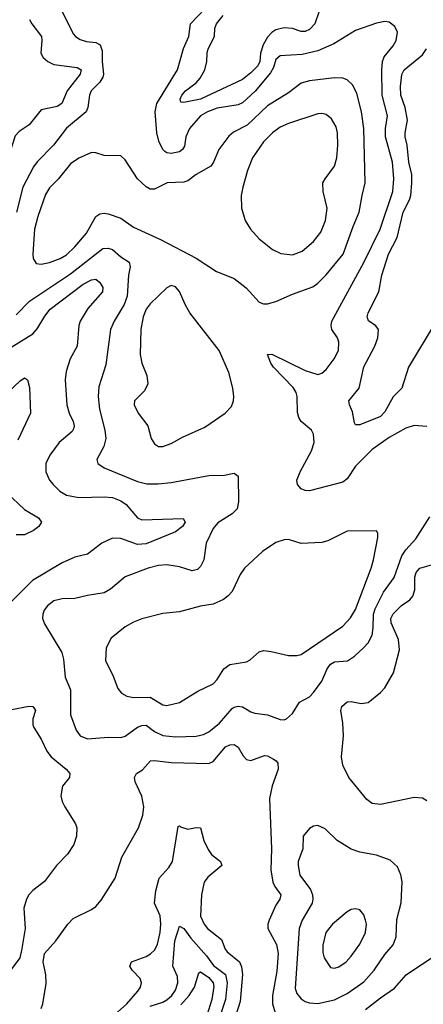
# Model space of a CAD drawing. Header units: inches. Extents: x 1682530 to 1839546, y 640742 to 791647.
# Tile 140 of 256: x 1730267 to 1732194, y 674447 to 679150. Entities that reach past the tile are written whole.
import ezdxf

# ---------------------------------------------------------------- set-up
doc = ezdxf.new("R2010")
doc.units = ezdxf.units.IN
doc.header["$MEASUREMENT"] = 0
doc.layers.add('B7637', color=7, linetype='Continuous')

msp = doc.modelspace()

# ---------------------------------------------------------------- linework, layer by layer
at = {"layer": 'B7637', "color": 5}
for points, elevation in [([(1730448.7, 679230), (1730522.6, 679082.6), (1730532.9, 679070), (1730555.6, 679055.6), (1730586.4, 679046.4), (1730630, 679041.2), (1730651.7, 679030), (1730660.4, 679000.4), (1730660.3, 678950), (1730667.4, 678890), (1730664.6, 678875.4), (1730649.3, 678850.7), (1730608.8, 678810), (1730599.8, 678790), (1730592.9, 678730), (1730585, 678710), (1730490, 678631.5), (1730428.6, 678550), (1730350, 678471.6), (1730332.4, 678447.6), (1730281.9, 678350), (1730252.4, 678230)], 840), ([(1732210, 677207.4), (1732150, 677211.1), (1732110, 677199.7), (1732030, 677155.1), (1731950, 677096.8), (1731870, 677016.8), (1731830, 676957.7), (1731810, 676940.4), (1731650, 676899.7), (1731630, 676900.5), (1731610, 676909.6), (1731593.6, 676930), (1731589.7, 676950), (1731606.3, 676990), (1731660.3, 677090), (1731671.9, 677130), (1731669.7, 677169.7), (1731659.6, 677190), (1731611.2, 677230), (1731599.3, 677250), (1731593.8, 677273.8), (1731592.1, 677350), (1731587.1, 677370), (1731572.5, 677392.5), (1731479.3, 677490), (1731465.8, 677510), (1731449.6, 677550), (1731470, 677552), (1731630, 677474), (1731690, 677455.8), (1731710, 677462.4), (1731730, 677479.5), (1731767.6, 677530), (1731788.7, 677570), (1731790.8, 677610), (1731783.5, 677630), (1731757.7, 677670), (1731753.3, 677690), (1731757.6, 677710), (1731909.5, 677990.5), (1731987.2, 678150), (1732048.9, 678330), (1732052.4, 678390), (1732047.3, 678470), (1732013, 678590), (1732012.6, 678630), (1732022.8, 678690), (1731997.1, 678790), (1731995.6, 678910), (1731998.8, 678950), (1732007.2, 678972.8), (1732050, 679024.9), (1732064.4, 679050), (1732070.9, 679090), (1732058, 679118), (1732030, 679138), (1732010, 679140.5), (1731970, 679133.5), (1731870, 679097.7), (1731765.8, 679034.2), (1731690, 679000.6), (1731616.1, 678983.9), (1731510, 678977.1), (1731490, 678958.9), (1731478.3, 678921.7), (1731464.2, 678895.8), (1731391.6, 678808.4), (1731330, 678752.2), (1731310, 678742.5), (1731210, 678726.7), (1731163.2, 678710), (1731129.3, 678690), (1731077.4, 678630), (1731060.5, 678590), (1731053.8, 678546.2), (1731044.7, 678530), (1731030, 678519.4), (1730990, 678511.1), (1730970, 678513.3), (1730959.8, 678519.8), (1730949.5, 678529.5), (1730930.4, 678570), (1730920.9, 678610), (1730914.2, 678710), (1730921.3, 678750), (1731019.9, 678910), (1731048.4, 679011.6), (1731073.7, 679070), (1731083.1, 679130), (1731150, 679202.4)], 840), ([(1731696, 679190), (1731676.6, 679130), (1731650, 679102.2), (1731630, 679093.6), (1731610, 679093.2), (1731570, 679107.4), (1731530, 679111.2), (1731490, 679101.5), (1731470, 679088.5), (1731450, 679066.2), (1731429.8, 679030.2), (1731416.8, 678990), (1731412.6, 678950), (1731403.8, 678930), (1731370, 678895.7), (1731330, 678864.8), (1731130, 678770.3), (1731050, 678753.5), (1731035.6, 678755.6), (1731032.7, 678770), (1731041.6, 678790), (1731057.9, 678810), (1731110, 678848.9), (1731128.7, 678870), (1731151.5, 678910), (1731160.5, 678950), (1731161.4, 678990), (1731166.2, 679010), (1731196.7, 679070), (1731199, 679110), (1731206.5, 679130), (1731239, 679170)], 820), ([(1730314.5, 679150), (1730324.5, 679130), (1730371, 679070), (1730373.4, 679050), (1730367.1, 678990), (1730379.1, 678970), (1730400.8, 678950), (1730430, 678935), (1730542, 678922), (1730560.2, 678910), (1730556.1, 678890), (1730493.4, 678810), (1730468.4, 678750), (1730445.3, 678734.7), (1730370, 678718.7), (1730311.9, 678648.1), (1730264.2, 678615.8), (1730245.6, 678594.4), (1730217.8, 678510), (1730152, 678390), (1730136.6, 678310), (1730123.5, 678276.5), (1730011.3, 678148.7), (1730000, 678128.8)], 820), ([(1732245.2, 677694.8), (1732123.4, 677490), (1732090.9, 677390), (1732050, 677349), (1732010, 677276.3), (1731990, 677255.3), (1731890, 677215), (1731870, 677215.6), (1731864.9, 677225), (1731856.4, 677276.4), (1731840.9, 677310), (1731838.5, 677330), (1731887.4, 677390), (1731910, 677491.8), (1731962.2, 677590), (1731976.8, 677630), (1731979.8, 677670), (1731967.4, 677687.4), (1731931.4, 677711.4), (1731926.3, 677730), (1731929.8, 677749.9), (1731981.5, 677850), (1731995.7, 677930), (1732026.9, 678030), (1732068.5, 678110), (1732096.7, 678230), (1732127.9, 678290), (1732133.5, 678310), (1732139.4, 678370), (1732138.1, 678410), (1732124.9, 678470), (1732117.2, 678550), (1732106.9, 678590), (1732106.4, 678610), (1732118.4, 678670), (1732107.7, 678730), (1732086.6, 678790), (1732084.6, 678830), (1732091.9, 678888.1), (1732101.7, 678910), (1732190, 678981.3), (1732208.1, 679010)], 820), ([(1730250, 677739.5), (1730314.4, 677805.6), (1730510, 677935.9), (1730663.5, 678056.5), (1730690, 678059), (1730710, 678052), (1730750, 678017.8), (1730790, 677991.5), (1730793.9, 677970), (1730786.2, 677930), (1730779.5, 677830), (1730766.1, 677790), (1730718, 677710), (1730701, 677670), (1730678.1, 677501.9), (1730644.3, 677395.7), (1730642, 677350), (1730647.8, 677290), (1730673.5, 677190), (1730678.2, 677150), (1730669.2, 677110.8), (1730635.5, 677050), (1730640.7, 677030), (1730670.8, 677010), (1730830, 676944.6), (1730873.1, 676933.1), (1730927.7, 676932.3), (1730990, 676939), (1731170, 676972.5), (1731244.9, 676975.1), (1731283.1, 676983.1), (1731290, 676983.7), (1731310.2, 676970.2), (1731312.1, 676847.9), (1731305.8, 676814.2), (1731282, 676790), (1731212.9, 676747.1), (1731190, 676720.4), (1731157.7, 676650), (1731145.5, 676570), (1731130, 676538.3), (1731115.8, 676524.2), (1731090, 676518), (1731030, 676537.1), (1730970, 676545.8), (1730930, 676542.8), (1730880.7, 676530), (1730770, 676488.3), (1730700.3, 676430), (1730670, 676413.1), (1730590, 676400.4), (1730530, 676385.1), (1730470, 676384.5), (1730430, 676375), (1730399, 676350), (1730384.4, 676330), (1730376.9, 676310), (1730376, 676290), (1730384.7, 676264.7), (1730468.1, 676128.1), (1730475.5, 676095.5), (1730483.6, 676010), (1730508.7, 675948.7), (1730510.2, 675830), (1730537, 675757), (1730554.9, 675730), (1730590, 675715.6), (1730690, 675723.9), (1730750, 675721.1), (1730770, 675727.5), (1730830, 675770.8), (1730850, 675779.4), (1730870, 675779.8), (1730910.2, 675750), (1730950, 675731.4), (1731010, 675724.6), (1731110, 675727.5), (1731144.2, 675735.8), (1731170, 675749.3), (1731220.3, 675790), (1731280.5, 675859.5), (1731290, 675866.8), (1731310, 675871.7), (1731330, 675867.7), (1731370, 675843.8), (1731390, 675837.5), (1731450, 675830.2), (1731510, 675807.1), (1731530, 675805.8), (1731540.9, 675810), (1731570, 675836.4), (1731602.4, 675890), (1731650, 675915.5), (1731670, 675935.8), (1731709.9, 675990), (1731735.2, 676050), (1731750, 676071.9), (1731770, 676083), (1731831.5, 676088.5), (1731865.6, 676110), (1731908.7, 676150), (1731930, 676173.1), (1731949.3, 676210.7), (1731955, 676245), (1731955.9, 676310), (1731963.7, 676336.3), (1732004.3, 676415.7), (1732054.4, 676485.6), (1732091.6, 676590), (1732110, 676618.5), (1732157.3, 676670), (1732225, 676775)], 840), ([(1730230, 677587.5), (1730329.1, 677650), (1730350, 677673.2), (1730386.4, 677733.6), (1730413.1, 677766.9), (1730570, 677886.3), (1730610, 677908), (1730630, 677910.2), (1730650, 677894.3), (1730663.2, 677870), (1730662.3, 677850), (1730592.3, 677770), (1730555.9, 677710), (1730550, 677689.2), (1730541.4, 677590), (1730507.3, 677530), (1730489.2, 677470), (1730484.8, 677430), (1730492.7, 677310), (1730502.8, 677270), (1730522.8, 677230), (1730527.5, 677210), (1730524.4, 677195.6), (1730516.8, 677183.2), (1730454.8, 677130), (1730410.9, 677070), (1730392.1, 677030), (1730391.3, 676990), (1730410, 676950.2), (1730426.9, 676930), (1730458.6, 676898.6), (1730490, 676878.7), (1730550, 676867.2), (1730670, 676870.5), (1730710, 676867.6), (1730750, 676852.5), (1730775, 676835), (1730830, 676770.2), (1730850, 676761.1), (1731048, 676768), (1731057, 676750), (1731044.9, 676730), (1731010, 676703.1), (1730870, 676647.3), (1730830, 676642.7), (1730750, 676672.5), (1730710, 676673.9), (1730658.9, 676650), (1730590, 676597), (1730530, 676583.4), (1730470, 676555.8), (1730328.1, 676471.9), (1730165, 676310)], 820), ([(1730210, 677369.1), (1730270, 677425.5), (1730290, 677438.8), (1730304.2, 677430), (1730313.3, 677393.3), (1730319.2, 677270), (1730258.4, 677141.6)], 780), ([(1730205, 676890), (1730290.1, 676810.1), (1730357.2, 676770), (1730371.1, 676750), (1730357.8, 676730), (1730332.4, 676710), (1730290.1, 676689.9), (1730250, 676690.3)], 780), ([(1732210, 675419.6), (1732190, 675431.5), (1732150, 675435.1), (1731990, 675401.4), (1731950, 675406), (1731924.8, 675424.8), (1731837.7, 675530), (1731809, 675589), (1731803.7, 675630), (1731812.2, 675730), (1731809, 675790), (1731799.2, 675850), (1731804.8, 675870), (1731830, 675891.6), (1731850, 675894.3), (1731896.6, 675883.4), (1731930, 675889), (1731990, 675936.5), (1732010, 675959.6), (1732050.8, 676030), (1732079.4, 676140.6), (1732074.9, 676190), (1732040.9, 676270), (1732038.8, 676290), (1732050, 676312.7), (1732090, 676351.8), (1732130, 676379.3), (1732144, 676396), (1732152.4, 676427.6), (1732152.9, 676487.1), (1732159.2, 676510), (1732177.7, 676530), (1732233.1, 676546.9)], 820), ([(1730230, 675856.1), (1730310, 675871), (1730328.9, 675868.9), (1730338.2, 675858.2), (1730341.7, 675850), (1730330.2, 675810), (1730330, 675782.8), (1730333.8, 675770), (1730370, 675713.7), (1730395.9, 675655.9), (1730416.5, 675630), (1730489.1, 675570), (1730506.2, 675550), (1730505.2, 675530), (1730470.8, 675489.2), (1730463.8, 675443.8), (1730470, 675415.5), (1730481.8, 675390), (1730533.6, 675310), (1730539.5, 675290), (1730538.7, 675250), (1730524.6, 675210), (1730495.5, 675164.5), (1730442.3, 675110), (1730386.1, 675033.9), (1730330, 674991.2), (1730310, 674969.6), (1730299.6, 674950), (1730286.7, 674906.7), (1730293.4, 674810), (1730276, 674704), (1730267, 674670), (1730225.9, 674614.1)], 820), ([(1730370, 674427.3), (1730376.9, 674450), (1730393.4, 674546.6), (1730391.1, 674588.9), (1730379.7, 674650), (1730385.1, 674690), (1730438.7, 674750), (1730497.3, 674830), (1730522.8, 674857.2), (1730610, 674899.6), (1730630, 674914.3), (1730656, 674944), (1730722.8, 675050), (1730754, 675150), (1730833.6, 675290), (1730855, 675350), (1730859.3, 675390), (1730850, 675441.6), (1730818.6, 675510), (1730814.8, 675530), (1730825.1, 675550), (1730853.1, 675566.9), (1730890.6, 675609.4), (1730910, 675612.2), (1730990, 675602.6), (1731170, 675597.8), (1731190, 675607.6), (1731250, 675676.8), (1731270, 675687), (1731290, 675688.6), (1731310, 675675.8), (1731333.8, 675633.8), (1731350, 675615.8), (1731370, 675612.1), (1731435.4, 675635.4), (1731450, 675633.4), (1731478.6, 675618.6), (1731492, 675610), (1731498.8, 675598.8), (1731500.9, 675570), (1731471.8, 675490), (1731459.8, 675430), (1731469, 675190), (1731465.6, 675090), (1731475.5, 675030), (1731484.4, 675010), (1731514, 674970), (1731509.3, 674950), (1731490, 674921), (1731457.3, 674850), (1731450.9, 674830), (1731450.9, 674810), (1731493.3, 674733.3), (1731501, 674690), (1731493.8, 674606.2), (1731473.1, 674490), (1731473.7, 674450), (1731486.9, 674406.9)], 820), ([(1730630, 674318.1), (1730778.8, 674450), (1730830.7, 674510), (1730842.9, 674530), (1730848, 674550), (1730841.6, 674570), (1730804.4, 674610), (1730792.1, 674630), (1730801.3, 674650), (1730870, 674675.1), (1730892.1, 674687.9), (1730911.9, 674708.1), (1730925.1, 674734.9), (1730937.9, 674790), (1730941.1, 674830), (1730937.8, 674870), (1730910.8, 674930), (1730916.6, 674990), (1730933.4, 675050), (1730979.1, 675100.9), (1730996.1, 675130), (1731023.7, 675296.3), (1731030, 675300.4), (1731034.8, 675294.8), (1731070, 675283.2), (1731110, 675292.4), (1731130, 675290.4), (1731145.5, 675230), (1731166.5, 675186.5), (1731182.9, 675162.9), (1731224.9, 675130), (1731231.3, 675110), (1731165.1, 675054.9), (1731146.8, 675030), (1731134.8, 674970), (1731130, 674868), (1731147.8, 674830), (1731163.8, 674810), (1731230, 674756.5), (1731248.4, 674710), (1731257.5, 674697.5), (1731316.2, 674650), (1731326.5, 674626.5), (1731330.1, 674589.9), (1731319.5, 674460.5), (1731264.8, 674290)], 780), ([(1730890, 674438.7), (1730950, 674457.3), (1730970, 674468.4), (1730993.2, 674490), (1731010, 674515.2), (1731021.6, 674550), (1731019.7, 674579.7), (1730997.4, 674630), (1731006.8, 674750), (1731030, 674821.3), (1731050, 674809.3), (1731083.9, 674763.9), (1731159.2, 674679.2), (1731192.3, 674632.3), (1731249.1, 674590), (1731256.6, 674550), (1731250.1, 674470), (1731215.4, 674370)], 760), ([(1731917.9, 674422.1), (1731990, 674479), (1732056.1, 674523.9), (1732112.5, 674587.5), (1732233, 674670)], 820), ([(1731035.7, 674444.3), (1731076.3, 674490), (1731101.2, 674530), (1731122.5, 674597.5), (1731130, 674603.2), (1731170, 674574.8), (1731190.5, 674550.5), (1731193.2, 674533.2), (1731183.4, 674470), (1731152, 674368)], 740)]:
    msp.add_lwpolyline(points, dxfattribs=dict(at, elevation=elevation))
for points, elevation in [([(1731770, 678872.4), (1731650, 678857.2), (1731610, 678846.3), (1731550, 678801), (1731450, 678738.9), (1731353.5, 678646.5), (1731287.9, 678612.1), (1731265.7, 678594.3), (1731216.9, 678530), (1731191.8, 678470), (1731178.8, 678450), (1731110, 678410.8), (1731070, 678379.8), (1731050, 678374.4), (1730971.3, 678370), (1730910, 678340.7), (1730890, 678340.7), (1730870, 678351.8), (1730829.6, 678390), (1730770, 678481.2), (1730750, 678499.3), (1730670, 678500.7), (1730630, 678513.6), (1730610, 678515.1), (1730550, 678488.6), (1730510, 678461.5), (1730451.4, 678388.6), (1730410, 678346.2), (1730390, 678315.4), (1730352.9, 678210), (1730338.1, 678150), (1730330.3, 678030), (1730332, 678010), (1730346, 677986), (1730370, 677982.4), (1730410, 677990.9), (1730459.8, 678010), (1730490, 678027.1), (1730530, 678064.8), (1730585.2, 678130), (1730630.6, 678209.4), (1730650, 678222), (1730670, 678225.5), (1730690, 678222.8), (1730750, 678202.6), (1730810, 678159), (1730939.6, 678099.6), (1731110, 678010.3), (1731207.2, 677947.2), (1731290, 677913.2), (1731348.6, 677868.6), (1731410, 677800.9), (1731430, 677793.1), (1731450, 677793.1), (1731490, 677803.1), (1731570, 677839), (1731666.1, 677873.9), (1731690, 677891.3), (1731730, 677931.3), (1731811.1, 678030), (1731858.3, 678161.7), (1731888, 678230), (1731901.1, 678310), (1731916.5, 678370), (1731909.9, 678630), (1731898.8, 678710), (1731876.9, 678796.9), (1731857, 678837), (1731830, 678862.7), (1731809.8, 678869.8)], 860), ([(1731710, 678701.5), (1731690, 678699.8), (1731550, 678654.1), (1731510, 678636.5), (1731473.2, 678610), (1731430, 678565.8), (1731379, 678490), (1731355, 678430), (1731332.4, 678350), (1731323.6, 678310), (1731325.7, 678250), (1731343.7, 678190), (1731369.3, 678149.3), (1731410, 678103.1), (1731473, 678053), (1731513.9, 678033.9), (1731570, 678026.7), (1731615.2, 678044.8), (1731669.9, 678090.1), (1731704.9, 678135.1), (1731727.5, 678190), (1731734.5, 678250), (1731715.8, 678330), (1731714.8, 678370), (1731724.4, 678390), (1731769.8, 678450.2), (1731781.2, 678490), (1731785.8, 678550), (1731784.4, 678610), (1731777.6, 678637.6), (1731755.9, 678675.9), (1731730, 678697.2)], 880), ([(1730990, 677879.6), (1730970, 677869.6), (1730890, 677793.3), (1730870, 677766.6), (1730856.1, 677730), (1730845.8, 677670), (1730841.8, 677550), (1730850.1, 677510.1), (1730873.2, 677450), (1730878.5, 677410), (1730863.1, 677376.9), (1730814.9, 677330), (1730814, 677310), (1730832, 677270), (1730878, 677210), (1730894.6, 677150), (1730910, 677123.7), (1730930, 677111.7), (1730950, 677111.5), (1730990, 677126.5), (1731044.1, 677155.9), (1731150, 677203.7), (1731247.3, 677270), (1731277.6, 677302.4), (1731288.2, 677330), (1731288.4, 677350), (1731284.8, 677390), (1731265.4, 677465.4), (1731219.3, 677570), (1731079.3, 677750), (1731056.1, 677790), (1731030, 677851.8), (1731010, 677873.3)], 860), ([(1731970, 676708.7), (1731830, 676707.2), (1731738.4, 676661.6), (1731710, 676652.4), (1731610, 676647.8), (1731550, 676666.9), (1731530, 676665.4), (1731490, 676652.6), (1731425.3, 676610), (1731340.7, 676530), (1731319.5, 676500.5), (1731280.5, 676419.5), (1731262.2, 676397.8), (1731239.5, 676380.5), (1731190, 676357.6), (1731130, 676348.7), (1731030, 676322.4), (1730950, 676313.1), (1730850, 676288.7), (1730810, 676272.8), (1730770, 676249.8), (1730704.1, 676195.9), (1730679.1, 676150), (1730677.3, 676090), (1730713.9, 676013.9), (1730735.8, 675955.8), (1730753.4, 675933.4), (1730779, 675919), (1730810, 675912.1), (1730890, 675914.7), (1730950, 675878.2), (1730970, 675874), (1731030, 675888), (1731117.6, 675942.4), (1731190, 675977.4), (1731210, 675998.4), (1731241.3, 676050), (1731269.8, 676070.2), (1731350, 676083.1), (1731367.6, 676092.4), (1731409.4, 676130), (1731430, 676137.4), (1731466.9, 676133.1), (1731550, 676113.4), (1731590, 676113.2), (1731610, 676118.8), (1731810, 676253), (1731846.8, 676293.2), (1731870, 676332.8), (1731944.1, 676530), (1731956.2, 676570), (1731976.9, 676676.9), (1731977, 676697)], 860), ([(1731690, 675300.7), (1731670, 675298.4), (1731650, 675287), (1731620.4, 675250), (1731618.7, 675190), (1731596.3, 675130), (1731595.5, 675110), (1731604.6, 675064.6), (1731655.3, 674995.3), (1731664.4, 674970), (1731666, 674950), (1731662.7, 674930), (1731615.9, 674850), (1731600.8, 674810), (1731582.3, 674522.3), (1731590, 674498.4), (1731610, 674474.3), (1731630, 674460.8), (1731650, 674454.4), (1731690, 674451.8), (1731770, 674468.8), (1731830, 674498.9), (1731910, 674555.1), (1731958.3, 674610), (1732010, 674685.8), (1732050, 674731.7), (1732064.1, 674770), (1732067.1, 674852.9), (1732088.4, 674931.6), (1732093, 675033), (1732086.2, 675066.2), (1732070, 675103.7), (1732035.8, 675135.8), (1731970, 675159.7), (1731890, 675174.5), (1731849, 675189), (1731782.9, 675230), (1731724.9, 675284.9)], 840), ([(1731870, 674904), (1731850, 674900.4), (1731830, 674888.5), (1731759.6, 674830), (1731728.3, 674790), (1731714.7, 674730), (1731714.4, 674694.4), (1731720.3, 674670), (1731750, 674623), (1731770, 674620.3), (1731790, 674626.7), (1731824.8, 674650), (1731850, 674676.5), (1731890, 674734.3), (1731917.5, 674790), (1731922, 674830), (1731918, 674850), (1731910, 674875.1), (1731890, 674898.7)], 860)]:
    msp.add_lwpolyline(points, close=True, dxfattribs=dict(at, elevation=elevation))

doc.saveas('drawing.dxf')
